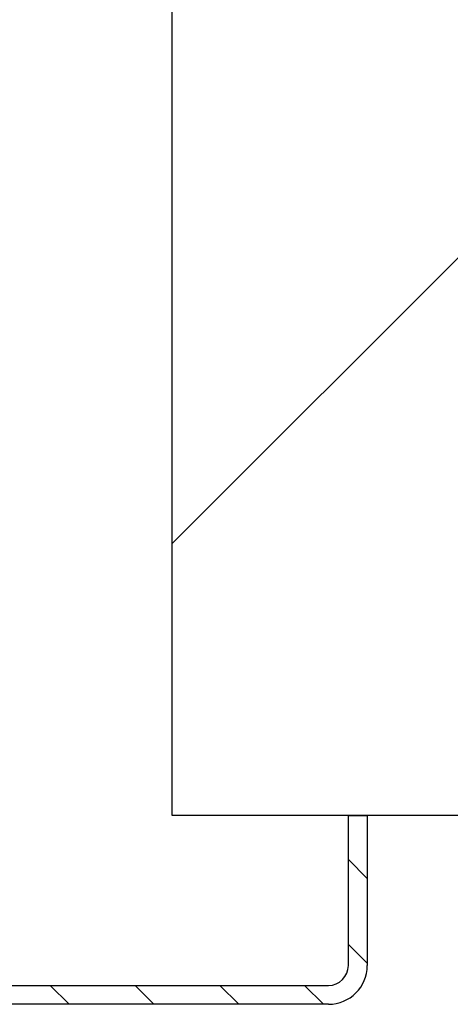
# Model space of a CAD drawing. Header units: millimetres. Extents: x -8500 to 4200, y 0 to 5940.
# Tile 78 of 256: x -5706 to -5671, y 682 to 760. Entities that reach past the tile are written whole.
import ezdxf

# ---------------------------------------------------------------- set-up
doc = ezdxf.new("R2010")
doc.units = ezdxf.units.MM
doc.layers.add('151', color=250, linetype='Continuous')

msp = doc.modelspace()

# ---------------------------------------------------------------- hatches: boundary and pattern name
at = {"layer": '151', "linetype": 'Continuous', "lineweight": -3}
h = msp.add_hatch(dxfattribs=at)
h.set_pattern_fill('ANSI31', color=256, scale=15.5, style=0)
h.set_pattern_definition([(45, (-8500, 0), (-34.7985, 34.7985), [])])
h.paths.add_polyline_path([(-5693.437, 697.019), (-5693.437, 885.419), (-5543.437, 885.419), (-5543.437, 697.019)], flags=0)
h.paths.add_polyline_path([(-6648.437, 697.019), (-6648.437, 885.419), (-6498.437, 885.419), (-6498.437, 697.019)], flags=0)
h = msp.add_hatch(dxfattribs=at)
h.set_pattern_fill('ANSI31', color=256, scale=1.5, angle=89.95437, style=0)
h.set_pattern_definition([(134.95437, (-8500, 0), (-3.370277, -3.364913), [])])
edge = h.paths.add_edge_path(flags=0)
edge.add_line((-5681.017, 682.019), (-5729.857, 682.019))
edge.add_arc((-5729.857, 685.099), 3.08, 180, 270, ccw=False)
edge.add_line((-5732.937, 685.099), (-5732.937, 725.439))
edge.add_arc((-5734.517, 725.439), 1.58, 0, 90)
edge.add_line((-5734.517, 727.019), (-5742.47, 727.019))
edge.add_arc((-5742.47, 725.439), 1.58, 90, 185)
edge.add_line((-5744.044, 725.301), (-5743.445, 718.465))
edge.add_arc((-5745.687, 718.269), 2.25, -180, 5, ccw=False)
edge.add_line((-5747.937, 718.269), (-5747.937, 757.939))
edge.add_arc((-5744.857, 757.939), 3.08, 90, 180, ccw=False)
edge.add_line((-5744.857, 761.019), (-5734.517, 761.019))
edge.add_arc((-5734.517, 762.599), 1.58, 270, 360)
edge.add_line((-5732.937, 762.599), (-5732.937, 787.939))
edge.add_arc((-5729.857, 787.939), 3.08, 90, 180, ccw=False)
edge.add_line((-5729.857, 791.019), (-5709.017, 791.019))
edge.add_arc((-5709.017, 787.939), 3.08, 0, 90, ccw=False)
edge.add_line((-5705.937, 787.939), (-5705.937, 781.019))
edge.add_line((-5705.937, 781.019), (-5707.437, 781.019))
edge.add_line((-5707.437, 781.019), (-5707.437, 787.939))
edge.add_arc((-5709.017, 787.939), 1.58, 0, 90)
edge.add_line((-5709.017, 789.519), (-5729.857, 789.519))
edge.add_arc((-5729.857, 787.939), 1.58, 90, 180)
edge.add_line((-5731.437, 787.939), (-5731.437, 762.599))
edge.add_arc((-5734.517, 762.599), 3.08, 270, 360, ccw=False)
edge.add_line((-5734.517, 759.519), (-5744.857, 759.519))
edge.add_arc((-5744.857, 757.939), 1.58, 90, 180)
edge.add_line((-5746.437, 757.939), (-5746.437, 718.269))
edge.add_arc((-5745.687, 718.269), 0.75, 180, 365)
edge.add_line((-5744.94, 718.334), (-5745.538, 725.17))
edge.add_arc((-5742.47, 725.439), 3.08, 90, 185, ccw=False)
edge.add_line((-5742.47, 728.519), (-5734.517, 728.519))
edge.add_arc((-5734.517, 725.439), 3.08, 0, 90, ccw=False)
edge.add_line((-5731.437, 725.439), (-5731.437, 685.099))
edge.add_arc((-5729.857, 685.099), 1.58, 180, 270)
edge.add_line((-5729.857, 683.519), (-5681.017, 683.519))
edge.add_arc((-5681.017, 685.099), 1.58, 270, 360)
edge.add_line((-5679.437, 685.099), (-5679.437, 697.019))
edge.add_line((-5679.437, 697.019), (-5677.937, 697.019))
edge.add_line((-5677.937, 697.019), (-5677.937, 685.099))
edge.add_arc((-5681.017, 685.099), 3.08, 270, 360, ccw=False)

# ---------------------------------------------------------------- linework, layer by layer
for p, q in [((-5693.437, 697.019), (-5693.437, 885.419)), ((-5543.437, 697.019), (-5693.437, 697.019)), ((-5679.437, 685.099), (-5679.437, 697.019)), ((-5679.437, 697.019), (-5677.937, 697.019)), ((-5677.937, 697.019), (-5677.937, 685.099)), ((-5729.857, 683.519), (-5681.017, 683.519)), ((-5681.017, 682.019), (-5729.857, 682.019))]:
    msp.add_line(p, q, dxfattribs=at)
for radius in [3.08, 1.58]:
    msp.add_arc((-5681.017, 685.099), radius, 270, 0, dxfattribs=at)

doc.saveas('drawing.dxf')
